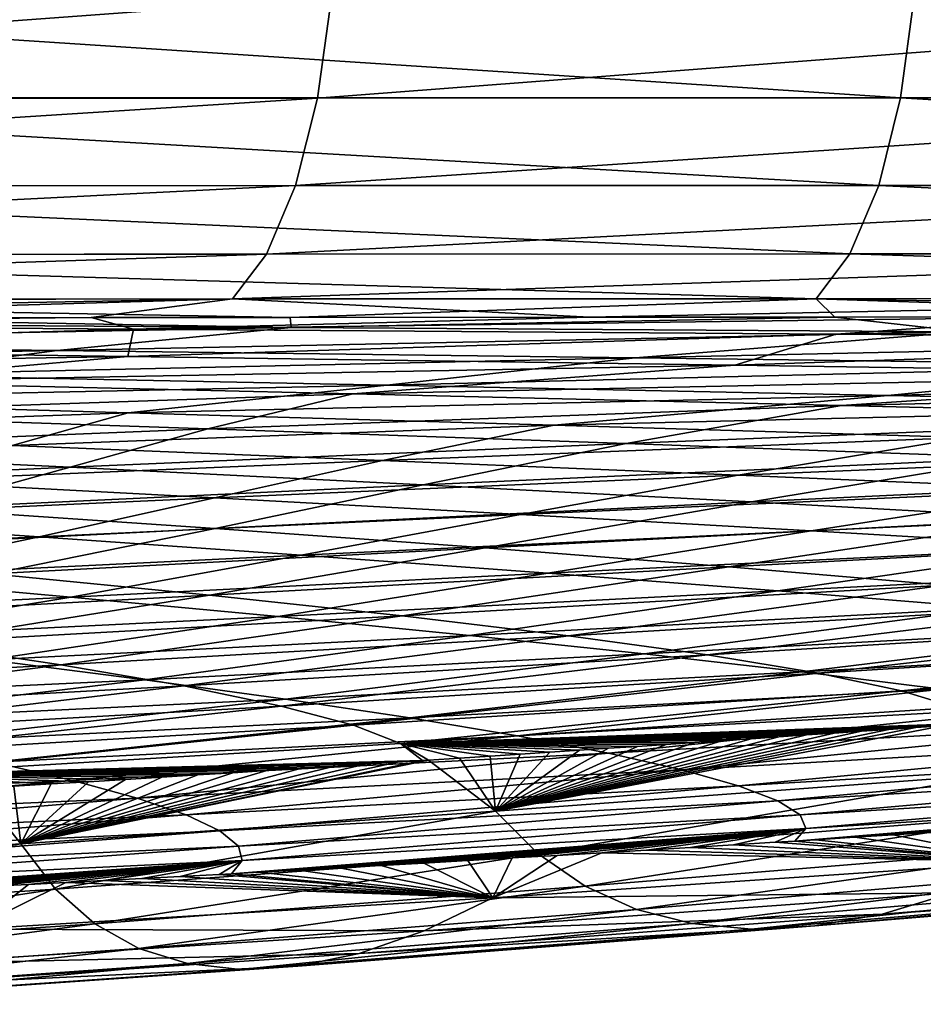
# Model space of a CAD drawing. Header units: metres. Extents: x -136 to 36, y -263 to -20.
# Tile 73 of 99: x 6.35 to 7.84, y -73.26 to -71.64. Entities that reach past the tile are written whole.
import ezdxf

# ---------------------------------------------------------------- set-up
doc = ezdxf.new("R2010")
doc.units = ezdxf.units.M
doc.layers.add('solid_11_382_034_XXX', color=7, linetype='CONTINUOUS')

msp = doc.modelspace()

# ---------------------------------------------------------------- linework, layer by layer
at = {"layer": 'solid_11_382_034_XXX'}
for points in [[(6.864529, -71.602661, -78.229813), (6.841962, -71.768433, -78.167854), (4.614007, -71.768585, -78.839027)], [(4.629083, -71.602669, -78.902847), (6.864529, -71.602661, -78.229813), (4.614007, -71.768585, -78.839027)], [(5.272771, -71.60215, 22.397335), (5.25784, -71.768204, 22.333509), (7.798515, -71.768051, 21.576136)], [(7.820876, -71.60215, 21.638159), (5.272771, -71.60215, 22.397335), (7.798515, -71.768051, 21.576136)], [(9.006333, -71.602654, -77.300468), (8.976542, -71.768326, -77.241348), (6.841962, -71.768433, -78.167854)], [(6.864529, -71.602661, -78.229813), (9.006333, -71.602654, -77.300468), (6.841962, -71.768433, -78.167854)], [(7.820876, -71.60215, 21.638159), (7.798515, -71.768051, 21.576136), (10.234829, -71.767921, 20.530504)], [(10.264351, -71.602135, 20.589771), (7.820876, -71.60215, 21.638159), (10.234829, -71.767921, 20.530504)], [(6.841962, -71.768433, -78.167854), (6.805723, -71.912155, -78.06855), (4.589688, -71.912529, -78.736481)], [(4.614007, -71.768585, -78.839027), (6.841962, -71.768433, -78.167854), (4.589688, -71.912529, -78.736481)], [(5.25784, -71.768204, 22.333509), (5.233746, -71.91227, 22.230881), (7.762592, -71.91188, 21.476673)], [(7.798515, -71.768051, 21.576136), (5.25784, -71.768204, 22.333509), (7.762592, -71.91188, 21.476673)], [(8.976542, -71.768326, -77.241348), (8.928828, -71.91188, -77.146767), (6.805723, -71.912155, -78.06855)], [(6.841962, -71.768433, -78.167854), (8.976542, -71.768326, -77.241348), (6.805723, -71.912155, -78.06855)], [(7.798515, -71.768051, 21.576136), (7.762592, -71.91188, 21.476673), (10.187529, -71.911575, 20.43565)], [(10.234829, -71.767921, 20.530504), (7.798515, -71.768051, 21.576136), (10.187529, -71.911575, 20.43565)], [(6.805723, -71.912155, -78.06855), (6.758165, -72.024483, -77.93837), (4.557706, -72.025169, -78.601875)], [(4.589688, -71.912529, -78.736481), (6.805723, -71.912155, -78.06855), (4.557706, -72.025169, -78.601875)], [(5.233746, -71.91227, 22.230881), (5.202056, -72.024986, 22.096123), (7.715442, -72.024277, 21.346243)], [(7.762592, -71.91188, 21.476673), (5.233746, -71.91227, 22.230881), (7.715442, -72.024277, 21.346243)], [(8.928828, -71.91188, -77.146767), (8.866294, -72.023987, -77.022881), (6.758165, -72.024483, -77.93837)], [(6.805723, -71.912155, -78.06855), (8.928828, -71.91188, -77.146767), (6.758165, -72.024483, -77.93837)], [(7.762592, -71.91188, 21.476673), (7.715442, -72.024277, 21.346243), (10.125527, -72.023735, 20.311377)], [(10.187529, -71.911575, 20.43565), (7.762592, -71.91188, 21.476673), (10.125527, -72.023735, 20.311377)], [(6.758165, -72.024483, -77.93837), (6.702378, -72.098129, -77.785751), (4.520138, -72.099167, -78.443947)], [(4.557706, -72.025169, -78.601875), (6.758165, -72.024483, -77.93837), (4.520138, -72.099167, -78.443947)], [(5.202056, -72.024986, 22.096123), (5.164832, -72.09903, 21.938002), (7.660131, -72.097946, 21.193325)], [(7.715442, -72.024277, 21.346243), (5.202056, -72.024986, 22.096123), (7.660131, -72.097946, 21.193325)], [(8.866294, -72.023987, -77.022881), (8.792999, -72.097382, -76.877724), (6.702378, -72.098129, -77.785751)], [(6.758165, -72.024483, -77.93837), (8.866294, -72.023987, -77.022881), (6.702378, -72.098129, -77.785751)], [(7.715442, -72.024277, 21.346243), (7.660131, -72.097946, 21.193325), (10.052857, -72.09713, 20.165766)], [(10.125527, -72.023735, 20.311377), (7.715442, -72.024277, 21.346243), (10.052857, -72.09713, 20.165766)], [(4.520138, -72.099167, -78.443947), (6.702378, -72.098129, -77.785751), (4.934354, -72.129395, -78.158531)], [(6.702378, -72.098129, -77.785751), (5.641271, -72.128914, -77.956902), (4.934354, -72.129395, -78.158531)], [(7.660131, -72.097946, 21.193325), (5.164832, -72.09903, 21.938002), (6.796909, -72.128517, 21.302204)], [(5.164832, -72.09903, 21.938002), (5.905383, -72.129051, 21.567362), (6.796909, -72.128517, 21.302204)], [(6.702378, -72.098129, -77.785751), (6.470317, -72.128403, -77.6828), (5.641271, -72.128914, -77.956902)], [(6.702378, -72.098129, -77.785751), (7.288049, -72.127945, -77.370796), (6.470317, -72.128403, -77.6828)], [(6.702378, -72.098129, -77.785751), (8.792999, -72.097382, -76.877724), (7.288049, -72.127945, -77.370796)], [(7.660131, -72.097946, 21.193325), (6.796909, -72.128517, 21.302204), (7.690632, -72.128021, 20.995068)], [(8.792999, -72.097382, -76.877724), (8.091054, -72.127548, -77.02195), (7.288049, -72.127945, -77.370796)], [(10.052857, -72.09713, 20.165766), (7.660131, -72.097946, 21.193325), (9.435003, -72.127182, 20.269022)], [(7.660131, -72.097946, 21.193325), (7.690632, -72.128021, 20.995068), (8.570529, -72.127579, 20.650465)], [(7.660131, -72.097946, 21.193325), (8.570529, -72.127579, 20.650465), (9.435003, -72.127182, 20.269022)], [(6.470317, -72.128403, -77.6828), (6.540105, -72.147385, -77.180222), (5.350894, -72.138817, -77.81102)], [(5.641271, -72.128914, -77.956902), (6.470317, -72.128403, -77.6828), (5.350894, -72.138817, -77.81102)], [(5.905383, -72.129051, 21.567362), (5.666582, -72.137527, 21.43425), (6.798433, -72.144867, 20.897858)], [(6.796909, -72.128517, 21.302204), (5.905383, -72.129051, 21.567362), (6.798433, -72.144867, 20.897858)], [(6.470317, -72.128403, -77.6828), (7.288049, -72.127945, -77.370796), (6.540105, -72.147385, -77.180222)], [(8.091054, -72.127548, -77.02195), (7.692714, -72.155769, -76.46138), (6.540105, -72.147385, -77.180222)], [(7.288049, -72.127945, -77.370796), (8.091054, -72.127548, -77.02195), (6.540105, -72.147385, -77.180222)], [(7.690632, -72.128021, 20.995068), (6.796909, -72.128517, 21.302204), (6.798433, -72.144867, 20.897858)], [(7.690632, -72.128021, 20.995068), (6.798433, -72.144867, 20.897858), (7.905218, -72.152054, 20.293657)], [(8.570529, -72.127579, 20.650465), (7.690632, -72.128021, 20.995068), (7.905218, -72.152054, 20.293657)], [(9.648449, -72.126907, -76.215614), (8.802462, -72.163956, -75.657455), (7.692714, -72.155769, -76.46138)], [(8.878736, -72.127205, -76.636482), (9.648449, -72.126907, -76.215614), (7.692714, -72.155769, -76.46138)], [(8.091054, -72.127548, -77.02195), (8.878736, -72.127205, -76.636482), (7.692714, -72.155769, -76.46138)], [(5.350894, -72.138817, -77.81102), (6.540105, -72.147385, -77.180222), (5.497438, -72.177582, -76.832527)], [(5.443783, -72.170166, 20.729048), (6.798433, -72.144867, 20.897858), (5.666582, -72.137527, 21.43425)], [(5.443783, -72.170166, 20.729048), (6.414712, -72.182549, 20.109766), (6.798433, -72.144867, 20.897858)], [(6.540105, -72.147385, -77.180222), (6.530647, -72.192352, -76.055656), (5.497438, -72.177582, -76.832527)], [(6.414712, -72.182549, 20.109766), (7.905218, -72.152054, 20.293657), (6.798433, -72.144867, 20.897858)], [(6.540105, -72.147385, -77.180222), (7.692714, -72.155769, -76.46138), (6.530647, -72.192352, -76.055656)], [(6.414712, -72.182549, 20.109766), (7.363175, -72.194702, 19.433195), (7.905218, -72.152054, 20.293657)], [(7.692714, -72.155769, -76.46138), (7.526548, -72.206825, -75.200737), (6.530647, -72.192352, -76.055656)], [(7.363175, -72.194702, 19.433195), (8.983163, -72.159081, 19.62327), (7.905218, -72.152054, 20.293657)], [(7.363175, -72.194702, 19.433195), (8.286021, -72.206619, 18.700747), (8.983163, -72.159081, 19.62327)], [(7.692714, -72.155769, -76.46138), (8.802462, -72.163956, -75.657455), (7.526548, -72.206825, -75.200737)], [(8.802462, -72.163956, -75.657455), (8.479331, -72.221008, -74.270828), (7.526548, -72.206825, -75.200737)], [(5.497438, -72.177582, -76.832527), (6.530647, -72.192352, -76.055656), (5.188824, -72.214348, -76.072319)], [(5.238554, -72.204971, 19.979004), (6.414712, -72.182549, 20.109766), (5.443783, -72.170166, 20.729048)], [(6.530647, -72.192352, -76.055656), (6.060622, -72.234123, -75.232185), (5.188824, -72.214348, -76.072319)], [(5.238554, -72.204971, 19.979004), (6.108012, -72.22242, 19.259089), (6.414712, -72.182549, 20.109766)], [(6.530647, -72.192352, -76.055656), (7.526548, -72.206825, -75.200737), (6.060622, -72.234123, -75.232185)], [(6.108012, -72.22242, 19.259089), (7.363175, -72.194702, 19.433195), (6.414712, -72.182549, 20.109766)], [(6.108012, -72.22242, 19.259089), (6.955344, -72.239586, 18.486179), (7.363175, -72.194702, 19.433195)], [(6.955344, -72.239586, 18.486179), (8.286021, -72.206619, 18.700747), (7.363175, -72.194702, 19.433195)], [(7.526548, -72.206825, -75.200737), (6.899843, -72.253593, -74.32711), (6.060622, -72.234123, -75.232185)], [(7.526548, -72.206825, -75.200737), (8.479331, -72.221008, -74.270828), (6.899843, -72.253593, -74.32711)], [(6.955344, -72.239586, 18.486179), (7.777508, -72.256447, 17.661701), (8.286021, -72.206619, 18.700747)], [(7.777508, -72.256447, 17.661701), (9.180087, -72.2183, 17.914026), (8.286021, -72.206619, 18.700747)], [(5.810335, -72.26384, 18.388712), (6.955344, -72.239586, 18.486179), (6.108012, -72.22242, 19.259089)], [(8.479331, -72.221008, -74.270828), (7.701682, -72.272728, -73.359756), (6.899843, -72.253593, -74.32711)], [(8.479331, -72.221008, -74.270828), (9.383286, -72.234871, -73.269447), (7.701682, -72.272728, -73.359756)], [(7.777508, -72.256447, 17.661701), (8.571449, -72.272995, 16.787283), (9.180087, -72.2183, 17.914026)], [(5.810335, -72.26384, 18.388712), (6.531252, -72.284714, 17.569855), (6.955344, -72.239586, 18.486179)], [(6.060622, -72.234123, -75.232185), (6.899843, -72.253593, -74.32711), (5.938193, -72.286469, -74.017189)], [(6.531252, -72.284714, 17.569855), (7.777508, -72.256447, 17.661701), (6.955344, -72.239586, 18.486179)], [(9.383286, -72.234871, -73.269447), (8.46144, -72.291489, -72.333168), (7.701682, -72.272728, -73.359756)], [(6.899843, -72.253593, -74.32711), (6.661758, -72.31102, -73.010109), (5.938193, -72.286469, -74.017189)], [(6.531252, -72.284714, 17.569855), (7.229933, -72.305267, 16.707668), (7.777508, -72.256447, 17.661701)], [(6.899843, -72.253593, -74.32711), (7.701682, -72.272728, -73.359756), (6.661758, -72.31102, -73.010109)], [(7.229933, -72.305267, 16.707668), (8.571449, -72.272995, 16.787283), (7.777508, -72.256447, 17.661701)], [(5.710981, -72.313889, 17.250481), (6.531252, -72.284714, 17.569855), (5.810335, -72.26384, 18.388712)], [(7.701682, -72.272728, -73.359756), (7.34798, -72.335182, -71.947777), (6.661758, -72.31102, -73.010109)], [(7.229933, -72.305267, 16.707668), (7.903819, -72.325485, 15.803579), (8.571449, -72.272995, 16.787283)], [(7.701682, -72.272728, -73.359756), (8.46144, -72.291489, -72.333168), (7.34798, -72.335182, -71.947777)], [(5.710981, -72.313889, 17.250481), (6.340686, -72.338615, 16.355089), (6.531252, -72.284714, 17.569855)], [(5.938193, -72.286469, -74.017189), (6.661758, -72.31102, -73.010109), (5.819287, -72.345085, -72.667206)], [(6.340686, -72.338615, 16.355089), (7.229933, -72.305267, 16.707668), (6.531252, -72.284714, 17.569855)], [(8.46144, -72.291489, -72.333168), (7.992532, -72.358887, -70.833534), (7.34798, -72.335182, -71.947777)], [(6.661758, -72.31102, -73.010109), (6.435947, -72.374191, -71.571953), (5.819287, -72.345085, -72.667206)], [(6.340686, -72.338615, 16.355089), (6.948502, -72.362984, 15.420888), (7.229933, -72.305267, 16.707668)], [(6.661758, -72.31102, -73.010109), (7.34798, -72.335182, -71.947777), (6.435947, -72.374191, -71.571953)], [(6.948502, -72.362984, 15.420888), (7.903819, -72.325485, 15.803579), (7.229933, -72.305267, 16.707668)], [(6.948502, -72.362984, 15.420888), (7.532042, -72.386971, 14.449361), (7.903819, -72.325485, 15.803579)], [(7.532042, -72.386971, 14.449361), (8.550388, -72.345337, 14.859201), (7.903819, -72.325485, 15.803579)], [(6.146404, -72.3965, 15.064625), (6.948502, -72.362984, 15.420888), (6.340686, -72.338615, 16.355089)], [(7.34798, -72.335182, -71.947777), (7.01539, -72.402832, -70.428566), (6.435947, -72.374191, -71.571953)], [(7.34798, -72.335182, -71.947777), (7.992532, -72.358887, -70.833534), (7.01539, -72.402832, -70.428566)], [(5.819287, -72.345085, -72.667206), (6.435947, -72.374191, -71.571953), (5.669952, -72.408913, -71.22422)], [(7.992532, -72.358887, -70.833534), (7.553752, -72.430901, -69.240753), (7.01539, -72.402832, -70.428566)], [(7.532042, -72.386971, 14.449361), (8.088977, -72.410538, 13.442188), (8.550388, -72.345337, 14.859201)], [(7.992532, -72.358887, -70.833534), (8.591389, -72.38208, -69.671181), (7.553752, -72.430901, -69.240753)], [(6.435947, -72.374191, -71.571953), (6.190269, -72.442039, -70.054352), (5.669952, -72.408913, -71.22422)], [(6.146404, -72.3965, 15.064625), (6.6726, -72.424271, 14.068074), (6.948502, -72.362984, 15.420888)], [(6.435947, -72.374191, -71.571953), (7.01539, -72.402832, -70.428566), (6.190269, -72.442039, -70.054352)], [(6.6726, -72.424271, 14.068074), (7.532042, -72.386971, 14.449361), (6.948502, -72.362984, 15.420888)], [(6.6726, -72.424271, 14.068074), (7.175013, -72.451599, 13.038487), (7.532042, -72.386971, 14.449361)], [(7.175013, -72.451599, 13.038487), (8.088977, -72.410538, 13.442188), (7.532042, -72.386971, 14.449361)], [(8.591389, -72.38208, -69.671181), (8.047544, -72.458336, -68.012718), (7.553752, -72.430901, -69.240753)], [(5.93192, -72.457611, 13.719761), (6.6726, -72.424271, 14.068074), (6.146404, -72.3965, 15.064625)], [(7.01539, -72.402832, -70.428566), (6.673616, -72.474579, -68.843452), (6.190269, -72.442039, -70.054352)], [(7.01539, -72.402832, -70.428566), (7.553752, -72.430901, -69.240753), (6.673616, -72.474579, -68.843452)], [(5.93192, -72.457611, 13.719761), (6.385085, -72.488358, 12.669766), (6.6726, -72.424271, 14.068074)], [(6.385085, -72.488358, 12.669766), (7.175013, -72.451599, 13.038487), (6.6726, -72.424271, 14.068074)], [(7.175013, -72.451599, 13.038487), (7.651514, -72.478424, 11.977653), (8.088977, -72.410538, 13.442188)], [(7.651514, -72.478424, 11.977653), (8.617071, -72.43364, 12.401246), (8.088977, -72.410538, 13.442188)], [(7.553752, -72.430901, -69.240753), (7.116658, -72.506409, -67.595703), (6.673616, -72.474579, -68.843452)], [(7.553752, -72.430901, -69.240753), (8.047544, -72.458336, -68.012718), (7.116658, -72.506409, -67.595703)], [(7.651514, -72.478424, 11.977653), (8.1001, -72.504715, 10.887566), (8.617071, -72.43364, 12.401246)], [(6.190269, -72.442039, -70.054352), (6.673616, -72.474579, -68.843452), (5.909796, -72.513435, -68.482582)], [(6.385085, -72.488358, 12.669766), (6.814952, -72.518578, 11.59081), (7.175013, -72.451599, 13.038487)], [(6.814952, -72.518578, 11.59081), (7.651514, -72.478424, 11.977653), (7.175013, -72.451599, 13.038487)], [(5.685763, -72.521278, 12.3305), (6.385085, -72.488358, 12.669766), (5.93192, -72.457611, 13.719761)], [(8.047544, -72.458336, -68.012718), (7.516472, -72.537422, -66.315727), (7.116658, -72.506409, -67.595703)], [(8.047544, -72.458336, -68.012718), (8.493681, -72.485039, -66.749077), (7.516472, -72.537422, -66.315727)], [(5.685763, -72.521278, 12.3305), (6.072831, -72.554535, 11.235497), (6.385085, -72.488358, 12.669766)], [(6.673616, -72.474579, -68.843452), (6.306837, -72.549232, -67.217331), (5.909796, -72.513435, -68.482582)], [(6.072831, -72.554535, 11.235497), (6.814952, -72.518578, 11.59081), (6.385085, -72.488358, 12.669766)], [(6.673616, -72.474579, -68.843452), (7.116658, -72.506409, -67.595703), (6.306837, -72.549232, -67.217331)], [(6.814952, -72.518578, 11.59081), (7.219611, -72.548218, 10.484825), (7.651514, -72.478424, 11.977653)], [(7.219611, -72.548218, 10.484825), (8.1001, -72.504715, 10.887566), (7.651514, -72.478424, 11.977653)], [(8.493681, -72.485039, -66.749077), (7.870566, -72.567513, -65.008438), (7.516472, -72.537422, -66.315727)], [(7.219611, -72.548218, 10.484825), (7.597303, -72.577209, 9.353965), (8.1001, -72.504715, 10.887566)], [(7.597303, -72.577209, 9.353965), (8.518919, -72.530396, 9.770435), (8.1001, -72.504715, 10.887566)], [(6.072831, -72.554535, 11.235497), (6.437155, -72.587173, 10.115544), (6.814952, -72.518578, 11.59081)], [(7.116658, -72.506409, -67.595703), (6.664632, -72.584129, -65.922981), (6.306837, -72.549232, -67.217331)], [(6.437155, -72.587173, 10.115544), (7.219611, -72.548218, 10.484825), (6.814952, -72.518578, 11.59081)], [(7.116658, -72.506409, -67.595703), (7.516472, -72.537422, -66.315727), (6.664632, -72.584129, -65.922981)], [(7.516472, -72.537422, -66.315727), (6.980856, -72.618004, -64.604485), (6.664632, -72.584129, -65.922981)], [(7.516472, -72.537422, -66.315727), (7.870566, -72.567513, -65.008438), (6.980856, -72.618004, -64.604485)], [(7.597303, -72.577209, 9.353965), (7.946445, -72.605492, 8.200584), (8.518919, -72.530396, 9.770435)], [(6.306837, -72.549232, -67.217331), (6.664632, -72.584129, -65.922981), (5.897538, -72.625343, -65.571411)], [(6.437155, -72.587173, 10.115544), (6.777067, -72.619118, 8.972746), (7.219611, -72.548218, 10.484825)], [(6.777067, -72.619118, 8.972746), (7.597303, -72.577209, 9.353965), (7.219611, -72.548218, 10.484825)], [(5.716398, -72.62175, 9.779597), (6.437155, -72.587173, 10.115544), (6.072831, -72.554535, 11.235497)], [(7.870566, -72.567513, -65.008438), (7.253636, -72.650726, -63.266953), (6.980856, -72.618004, -64.604485)], [(7.870566, -72.567513, -65.008438), (8.176884, -72.596581, -63.678898), (7.253636, -72.650726, -63.266953)], [(6.664632, -72.584129, -65.922981), (6.178934, -72.662552, -64.243637), (5.897538, -72.625343, -65.571411)], [(6.664632, -72.584129, -65.922981), (6.980856, -72.618004, -64.604485), (6.178934, -72.662552, -64.243637)], [(6.777067, -72.619118, 8.972746), (7.09107, -72.650291, 7.809411), (7.597303, -72.577209, 9.353965)], [(7.09107, -72.650291, 7.809411), (7.946445, -72.605492, 8.200584), (7.597303, -72.577209, 9.353965)], [(5.716398, -72.62175, 9.779597), (6.020867, -72.656281, 8.626732), (6.437155, -72.587173, 10.115544)], [(6.020867, -72.656281, 8.626732), (6.777067, -72.619118, 8.972746), (6.437155, -72.587173, 10.115544)], [(8.176884, -72.596581, -63.678898), (7.481571, -72.68219, -61.915482), (7.253636, -72.650726, -63.266953)], [(8.176884, -72.596581, -63.678898), (8.433814, -72.624535, -62.33215), (7.481571, -72.68219, -61.915482)], [(6.980856, -72.618004, -64.604485), (6.42091, -72.698494, -62.899746), (6.178934, -72.662552, -64.243637)], [(6.980856, -72.618004, -64.604485), (7.253636, -72.650726, -63.266953), (6.42091, -72.698494, -62.899746)], [(7.09107, -72.650291, 7.809411), (7.377843, -72.680618, 6.628017), (7.946445, -72.605492, 8.200584)], [(7.377843, -72.680618, 6.628017), (8.265627, -72.632996, 7.027194), (7.946445, -72.605492, 8.200584)], [(6.020867, -72.656281, 8.626732), (6.301924, -72.689987, 7.455219), (6.777067, -72.619118, 8.972746)], [(6.301924, -72.689987, 7.455219), (7.09107, -72.650291, 7.809411), (6.777067, -72.619118, 8.972746)], [(7.377843, -72.680618, 6.628017), (7.636242, -72.710037, 5.431156), (8.265627, -72.632996, 7.027194)], [(8.433814, -72.624535, -62.33215), (7.663738, -72.712296, -60.555103), (7.481571, -72.68219, -61.915482)], [(7.636242, -72.710037, 5.431156), (8.553617, -72.659668, 5.836421), (8.265627, -72.632996, 7.027194)], [(8.433814, -72.624535, -62.33215), (8.640204, -72.651291, -60.973206), (7.663738, -72.712296, -60.555103)], [(6.301924, -72.689987, 7.455219), (6.558333, -72.722794, 6.267482), (7.09107, -72.650291, 7.809411)], [(7.253636, -72.650726, -63.266953), (6.622256, -72.733055, -61.544861), (6.42091, -72.698494, -62.899746)], [(6.558333, -72.722794, 6.267482), (7.377843, -72.680618, 6.628017), (7.09107, -72.650291, 7.809411)], [(7.253636, -72.650726, -63.266953), (7.481571, -72.68219, -61.915482), (6.622256, -72.733055, -61.544861)], [(6.178934, -72.662552, -64.243637), (6.42091, -72.698494, -62.899746), (5.638116, -72.740181, -62.569313)], [(7.636242, -72.710037, 5.431156), (7.865305, -72.73848, 4.221492), (8.553617, -72.659668, 5.836421)], [(8.640204, -72.651291, -60.973206), (7.799693, -72.740974, -59.191071), (7.663738, -72.712296, -60.555103)], [(8.640204, -72.651291, -60.973206), (8.795355, -72.676804, -59.607349), (7.799693, -72.740974, -59.191071)], [(6.558333, -72.722794, 6.267482), (6.789038, -72.754616, 5.066063), (7.377843, -72.680618, 6.628017)], [(7.481571, -72.68219, -61.915482), (6.782259, -72.766106, -60.18401), (6.622256, -72.733055, -61.544861)], [(7.481571, -72.68219, -61.915482), (7.663738, -72.712296, -60.555103), (6.782259, -72.766106, -60.18401)], [(6.789038, -72.754616, 5.066063), (7.636242, -72.710037, 5.431156), (7.377843, -72.680618, 6.628017)], [(8.795355, -72.676804, -59.607349), (7.889438, -72.768158, -57.829067), (7.799693, -72.740974, -59.191071)], [(6.42091, -72.698494, -62.899746), (5.814087, -72.777344, -61.214149), (5.638116, -72.740181, -62.569313)], [(5.770986, -72.759857, 5.936026), (6.558333, -72.722794, 6.267482), (6.301924, -72.689987, 7.455219)], [(6.42091, -72.698494, -62.899746), (6.622256, -72.733055, -61.544861), (5.814087, -72.777344, -61.214149)], [(7.663738, -72.712296, -60.555103), (6.900699, -72.797569, -58.822372), (6.782259, -72.766106, -60.18401)], [(6.789038, -72.754616, 5.066063), (6.993163, -72.785385, 3.853577), (7.636242, -72.710037, 5.431156)], [(7.663738, -72.712296, -60.555103), (7.799693, -72.740974, -59.191071), (6.900699, -72.797569, -58.822372)], [(6.993163, -72.785385, 3.853577), (7.865305, -72.73848, 4.221492), (7.636242, -72.710037, 5.431156)], [(5.770986, -72.759857, 5.936026), (5.974655, -72.793694, 4.732598), (6.558333, -72.722794, 6.267482)], [(5.974655, -72.793694, 4.732598), (6.789038, -72.754616, 5.066063), (6.558333, -72.722794, 6.267482)], [(6.622256, -72.733055, -61.544861), (5.95308, -72.812881, -59.855537), (5.814087, -72.777344, -61.214149)], [(6.622256, -72.733055, -61.544861), (6.782259, -72.766106, -60.18401), (5.95308, -72.812881, -59.855537)], [(7.799693, -72.740974, -59.191071), (6.977815, -72.827385, -57.465519), (6.900699, -72.797569, -58.822372)], [(7.799693, -72.740974, -59.191071), (7.889438, -72.768158, -57.829067), (6.977815, -72.827385, -57.465519)], [(6.993163, -72.785385, 3.853577), (7.170011, -72.815033, 2.632659), (7.865305, -72.73848, 4.221492)], [(7.170011, -72.815033, 2.632659), (8.064247, -72.765892, 3.00171), (7.865305, -72.73848, 4.221492)], [(5.974655, -72.793694, 4.732598), (6.154505, -72.826401, 3.519731), (6.789038, -72.754616, 5.066063)], [(6.154505, -72.826401, 3.519731), (6.993163, -72.785385, 3.853577), (6.789038, -72.754616, 5.066063)], [(6.782259, -72.766106, -60.18401), (6.055066, -72.846703, -58.498531), (5.95308, -72.812881, -59.855537)], [(6.782259, -72.766106, -60.18401), (6.900699, -72.797569, -58.822372), (6.055066, -72.846703, -58.498531)], [(7.889438, -72.768158, -57.829067), (7.933275, -72.793816, -56.474194), (6.977815, -72.827385, -57.465519)], [(7.170011, -72.815033, 2.632659), (7.319069, -72.843498, 1.405918), (8.064247, -72.765892, 3.00171)], [(7.319069, -72.843498, 1.405918), (8.232468, -72.792213, 1.77447), (8.064247, -72.765892, 3.00171)], [(6.154505, -72.826401, 3.519731), (6.309925, -72.857918, 2.299966), (6.993163, -72.785385, 3.853577)], [(6.309925, -72.857918, 2.299966), (7.170011, -72.815033, 2.632659), (6.993163, -72.785385, 3.853577)], [(7.933275, -72.793816, -56.474194), (7.911935, -72.79528, -56.465771), (6.977815, -72.827385, -57.465519)], [(7.911935, -72.79528, -56.465771), (7.867827, -72.798294, -56.448372), (6.977815, -72.827385, -57.465519)], [(7.319069, -72.843498, 1.405918), (7.440014, -72.870735, 0.1759), (8.232468, -72.792213, 1.77447)], [(7.440014, -72.870735, 0.1759), (8.36955, -72.817398, 0.542377), (8.232468, -72.792213, 1.77447)], [(6.900699, -72.797569, -58.822372), (6.120472, -72.878738, -57.148483), (6.055066, -72.846703, -58.498531)], [(6.900699, -72.797569, -58.822372), (6.977815, -72.827385, -57.465519), (6.120472, -72.878738, -57.148483)], [(7.867827, -72.798294, -56.448372), (7.823531, -72.801323, -56.430923), (6.977815, -72.827385, -57.465519)], [(7.823531, -72.801323, -56.430923), (7.779034, -72.804352, -56.413414), (6.977815, -72.827385, -57.465519)], [(7.779034, -72.804352, -56.413414), (7.734327, -72.807396, -56.395851), (6.977815, -72.827385, -57.465519)], [(7.734327, -72.807396, -56.395851), (7.689396, -72.810455, -56.378227), (6.977815, -72.827385, -57.465519)], [(7.689396, -72.810455, -56.378227), (7.644222, -72.813522, -56.360538), (6.977815, -72.827385, -57.465519)], [(7.13405, -72.938477, -51.446026), (7.823531, -72.801323, -56.430923), (7.867827, -72.798294, -56.448372)], [(7.959745, -72.87764, -51.714382), (7.13405, -72.938477, -51.446026), (7.867827, -72.798294, -56.448372)], [(7.13405, -72.938477, -51.446026), (7.779034, -72.804352, -56.413414), (7.823531, -72.801323, -56.430923)], [(7.13405, -72.938477, -51.446026), (7.734327, -72.807396, -56.395851), (7.779034, -72.804352, -56.413414)], [(7.13405, -72.938477, -51.446026), (7.689396, -72.810455, -56.378227), (7.734327, -72.807396, -56.395851)], [(7.13405, -72.938477, -51.446026), (7.644222, -72.813522, -56.360538), (7.689396, -72.810455, -56.378227)], [(6.977815, -72.827385, -57.465519), (7.014134, -72.855492, -56.118412), (6.120472, -72.878738, -57.148483)], [(6.309925, -72.857918, 2.299966), (6.440486, -72.888184, 1.075818), (7.170011, -72.815033, 2.632659)], [(6.440486, -72.888184, 1.075818), (7.319069, -72.843498, 1.405918), (7.170011, -72.815033, 2.632659)], [(7.644222, -72.813522, -56.360538), (7.598785, -72.816597, -56.342781), (6.977815, -72.827385, -57.465519)], [(7.598785, -72.816597, -56.342781), (7.553067, -72.819695, -56.324951), (6.977815, -72.827385, -57.465519)], [(7.553067, -72.819695, -56.324951), (7.507041, -72.8228, -56.307037), (6.977815, -72.827385, -57.465519)], [(7.507041, -72.8228, -56.307037), (7.460685, -72.825912, -56.28904), (6.977815, -72.827385, -57.465519)], [(7.460685, -72.825912, -56.28904), (7.413978, -72.829048, -56.27095), (6.977815, -72.827385, -57.465519)], [(7.024143, -72.854843, -56.122169), (7.014134, -72.855492, -56.118412), (6.977815, -72.827385, -57.465519)], [(7.074803, -72.85154, -56.141251), (7.024143, -72.854843, -56.122169), (6.977815, -72.827385, -57.465519)], [(7.124817, -72.848259, -56.160168), (7.074803, -72.85154, -56.141251), (6.977815, -72.827385, -57.465519)], [(7.174243, -72.845001, -56.17894), (7.124817, -72.848259, -56.160168), (6.977815, -72.827385, -57.465519)], [(7.223128, -72.841774, -56.197578), (7.174243, -72.845001, -56.17894), (6.977815, -72.827385, -57.465519)], [(7.271508, -72.838562, -56.216091), (7.223128, -72.841774, -56.197578), (6.977815, -72.827385, -57.465519)], [(7.31942, -72.835373, -56.234482), (7.271508, -72.838562, -56.216091), (6.977815, -72.827385, -57.465519)], [(7.366898, -72.832207, -56.252766), (7.31942, -72.835373, -56.234482), (6.977815, -72.827385, -57.465519)], [(7.413978, -72.829048, -56.27095), (7.366898, -72.832207, -56.252766), (6.977815, -72.827385, -57.465519)], [(7.13405, -72.938477, -51.446026), (7.598785, -72.816597, -56.342781), (7.644222, -72.813522, -56.360538)], [(7.13405, -72.938477, -51.446026), (7.553067, -72.819695, -56.324951), (7.598785, -72.816597, -56.342781)], [(7.13405, -72.938477, -51.446026), (7.507041, -72.8228, -56.307037), (7.553067, -72.819695, -56.324951)], [(7.13405, -72.938477, -51.446026), (7.460685, -72.825912, -56.28904), (7.507041, -72.8228, -56.307037)], [(7.13405, -72.938477, -51.446026), (7.413978, -72.829048, -56.27095), (7.460685, -72.825912, -56.28904)], [(7.440014, -72.870735, 0.1759), (7.532708, -72.896706, -1.054862), (8.36955, -72.817398, 0.542377)], [(7.532708, -72.896706, -1.054862), (8.475267, -72.841423, -0.691968), (8.36955, -72.817398, 0.542377)], [(6.440486, -72.888184, 1.075818), (6.545942, -72.917137, -0.150265), (7.319069, -72.843498, 1.405918)], [(6.545942, -72.917137, -0.150265), (7.440014, -72.870735, 0.1759), (7.319069, -72.843498, 1.405918)], [(7.13405, -72.938477, -51.446026), (7.366898, -72.832207, -56.252766), (7.413978, -72.829048, -56.27095)], [(7.13405, -72.938477, -51.446026), (7.31942, -72.835373, -56.234482), (7.366898, -72.832207, -56.252766)], [(7.13405, -72.938477, -51.446026), (7.271508, -72.838562, -56.216091), (7.31942, -72.835373, -56.234482)], [(7.13405, -72.938477, -51.446026), (7.223128, -72.841774, -56.197578), (7.271508, -72.838562, -56.216091)], [(7.13405, -72.938477, -51.446026), (7.174243, -72.845001, -56.17894), (7.223128, -72.841774, -56.197578)], [(7.532708, -72.896706, -1.054862), (7.597208, -72.921379, -2.283767), (8.475267, -72.841423, -0.691968)], [(7.597208, -72.921379, -2.283767), (8.549587, -72.86425, -1.925865), (8.475267, -72.841423, -0.691968)], [(5.55761, -72.926315, 0.78349), (6.440486, -72.888184, 1.075818), (6.309925, -72.857918, 2.299966)], [(7.014134, -72.855492, -56.118412), (6.972775, -72.858185, -56.102913), (6.120472, -72.878738, -57.148483)], [(6.972775, -72.858185, -56.102913), (6.920631, -72.861557, -56.083462), (6.120472, -72.878738, -57.148483)], [(6.355107, -72.992111, -51.211319), (7.014134, -72.855492, -56.118412), (7.024143, -72.854843, -56.122169)], [(7.13405, -72.938477, -51.446026), (6.355107, -72.992111, -51.211319), (7.024143, -72.854843, -56.122169)], [(6.355107, -72.992111, -51.211319), (6.972775, -72.858185, -56.102913), (7.014134, -72.855492, -56.118412)], [(6.355107, -72.992111, -51.211319), (6.920631, -72.861557, -56.083462), (6.972775, -72.858185, -56.102913)], [(7.13405, -72.938477, -51.446026), (7.024143, -72.854843, -56.122169), (7.074803, -72.85154, -56.141251)], [(7.13405, -72.938477, -51.446026), (7.074803, -72.85154, -56.141251), (7.124817, -72.848259, -56.160168)], [(7.13405, -72.938477, -51.446026), (7.124817, -72.848259, -56.160168), (7.174243, -72.845001, -56.17894)], [(6.920631, -72.861557, -56.083462), (6.867633, -72.86496, -56.063797), (6.120472, -72.878738, -57.148483)], [(6.867633, -72.86496, -56.063797), (6.813703, -72.868416, -56.043896), (6.120472, -72.878738, -57.148483)], [(6.813703, -72.868416, -56.043896), (6.758753, -72.87191, -56.023743), (6.120472, -72.878738, -57.148483)], [(6.758753, -72.87191, -56.023743), (6.702675, -72.87545, -56.003304), (6.120472, -72.878738, -57.148483)], [(6.702675, -72.87545, -56.003304), (6.645333, -72.879051, -55.982552), (6.120472, -72.878738, -57.148483)], [(6.355107, -72.992111, -51.211319), (6.867633, -72.86496, -56.063797), (6.920631, -72.861557, -56.083462)], [(6.355107, -72.992111, -51.211319), (6.813703, -72.868416, -56.043896), (6.867633, -72.86496, -56.063797)], [(6.355107, -72.992111, -51.211319), (6.758753, -72.87191, -56.023743), (6.813703, -72.868416, -56.043896)], [(6.355107, -72.992111, -51.211319), (6.702675, -72.87545, -56.003304), (6.758753, -72.87191, -56.023743)], [(6.355107, -72.992111, -51.211319), (6.645333, -72.879051, -55.982552), (6.702675, -72.87545, -56.003304)], [(6.545942, -72.917137, -0.150265), (6.626234, -72.94474, -1.375862), (7.440014, -72.870735, 0.1759)], [(6.626234, -72.94474, -1.375862), (7.532708, -72.896706, -1.054862), (7.440014, -72.870735, 0.1759)], [(7.597208, -72.921379, -2.283767), (7.633764, -72.94474, -3.508067), (8.549587, -72.86425, -1.925865)], [(7.633764, -72.94474, -3.508067), (8.592671, -72.885872, -3.156442), (8.549587, -72.86425, -1.925865)], [(5.55761, -72.926315, 0.78349), (5.647789, -72.956642, -0.436509), (6.440486, -72.888184, 1.075818)], [(5.647789, -72.956642, -0.436509), (6.545942, -72.917137, -0.150265), (6.440486, -72.888184, 1.075818)], [(6.404791, -72.893845, -55.897202), (6.343631, -72.897522, -55.875973), (6.120472, -72.878738, -57.148483)], [(6.465972, -72.890129, -55.918633), (6.404791, -72.893845, -55.897202), (6.120472, -72.878738, -57.148483)], [(6.526757, -72.886406, -55.940121), (6.465972, -72.890129, -55.918633), (6.120472, -72.878738, -57.148483)], [(6.586652, -72.882706, -55.961468), (6.526757, -72.886406, -55.940121), (6.120472, -72.878738, -57.148483)], [(6.645333, -72.879051, -55.982552), (6.586652, -72.882706, -55.961468), (6.120472, -72.878738, -57.148483)], [(6.355107, -72.992111, -51.211319), (6.586652, -72.882706, -55.961468), (6.645333, -72.879051, -55.982552)], [(6.355107, -72.992111, -51.211319), (6.526757, -72.886406, -55.940121), (6.586652, -72.882706, -55.961468)], [(6.355107, -72.992111, -51.211319), (6.465972, -72.890129, -55.918633), (6.526757, -72.886406, -55.940121)], [(6.355107, -72.992111, -51.211319), (6.404791, -72.893845, -55.897202), (6.465972, -72.890129, -55.918633)], [(7.203933, -73.008301, -46.803368), (7.13405, -72.938477, -51.446026), (7.959745, -72.87764, -51.714382)], [(8.044349, -72.942329, -47.019592), (7.203933, -73.008301, -46.803368), (7.959745, -72.87764, -51.714382)], [(7.633764, -72.94474, -3.508067), (7.642745, -72.966774, -4.72508), (8.592671, -72.885872, -3.156442)], [(7.642745, -72.966774, -4.72508), (8.604817, -72.906281, -4.380878), (8.592671, -72.885872, -3.156442)], [(6.355107, -72.992111, -51.211319), (5.593387, -73.038506, -51.01149), (6.282816, -72.901146, -55.855068)], [(6.355107, -72.992111, -51.211319), (6.282816, -72.901146, -55.855068), (6.343631, -72.897522, -55.875973)], [(6.355107, -72.992111, -51.211319), (6.343631, -72.897522, -55.875973), (6.404791, -72.893845, -55.897202)], [(6.626234, -72.94474, -1.375862), (6.681491, -72.97097, -2.598498), (7.532708, -72.896706, -1.054862)], [(6.681491, -72.97097, -2.598498), (7.597208, -72.921379, -2.283767), (7.532708, -72.896706, -1.054862)], [(8.604817, -72.906281, -4.380878), (7.624753, -72.987457, -5.932669), (7.659042, -72.985336, -5.92117)], [(7.642745, -72.966774, -4.72508), (7.624753, -72.987457, -5.932669), (8.604817, -72.906281, -4.380878)], [(8.604817, -72.906281, -4.380878), (7.659042, -72.985336, -5.92117), (7.723429, -72.981331, -5.899464)], [(8.604817, -72.906281, -4.380878), (7.723429, -72.981331, -5.899464), (7.786276, -72.977386, -5.878138)], [(8.604817, -72.906281, -4.380878), (7.786276, -72.977386, -5.878138), (7.847906, -72.973503, -5.857097)], [(5.647789, -72.956642, -0.436509), (5.71599, -72.98555, -1.655113), (6.545942, -72.917137, -0.150265)], [(5.71599, -72.98555, -1.655113), (6.626234, -72.94474, -1.375862), (6.545942, -72.917137, -0.150265)], [(6.681491, -72.97097, -2.598498), (6.712026, -72.995789, -3.815583), (7.597208, -72.921379, -2.283767)], [(6.712026, -72.995789, -3.815583), (7.633764, -72.94474, -3.508067), (7.597208, -72.921379, -2.283767)], [(6.41187, -73.066444, -46.615726), (6.355107, -72.992111, -51.211319), (7.13405, -72.938477, -51.446026)], [(7.203933, -73.008301, -46.803368), (6.41187, -73.066444, -46.615726), (7.13405, -72.938477, -51.446026)], [(5.71599, -72.98555, -1.655113), (5.762393, -73.013023, -2.870027), (6.626234, -72.94474, -1.375862)], [(5.762393, -73.013023, -2.870027), (6.681491, -72.97097, -2.598498), (6.626234, -72.94474, -1.375862)], [(6.712026, -72.995789, -3.815583), (6.71826, -73.019203, -5.024607), (7.633764, -72.94474, -3.508067)], [(6.71826, -73.019203, -5.024607), (7.642745, -72.966774, -4.72508), (7.633764, -72.94474, -3.508067)], [(7.280911, -73.061783, -42.210808), (7.203933, -73.008301, -46.803368), (8.044349, -72.942329, -47.019592)], [(8.135158, -72.991928, -42.368938), (7.280911, -73.061783, -42.210808), (8.044349, -72.942329, -47.019592)], [(5.762393, -73.013023, -2.870027), (5.787347, -73.03904, -4.078869), (6.681491, -72.97097, -2.598498)], [(5.787347, -73.03904, -4.078869), (6.712026, -72.995789, -3.815583), (6.681491, -72.97097, -2.598498)], [(7.642745, -72.966774, -4.72508), (6.700488, -73.041206, -6.223676), (6.745329, -73.03878, -6.210515)], [(6.71826, -73.019203, -5.024607), (6.700488, -73.041206, -6.223676), (7.642745, -72.966774, -4.72508)], [(7.642745, -72.966774, -4.72508), (6.745329, -73.03878, -6.210515), (6.810998, -73.035187, -6.191048)], [(7.642745, -72.966774, -4.72508), (6.810998, -73.035187, -6.191048), (6.8779, -73.031479, -6.170984)], [(7.642745, -72.966774, -4.72508), (6.8779, -73.031479, -6.170984), (6.946282, -73.027649, -6.150239)], [(7.642745, -72.966774, -4.72508), (6.946282, -73.027649, -6.150239), (7.016374, -73.023674, -6.128731)], [(7.642745, -72.966774, -4.72508), (7.016374, -73.023674, -6.128731), (7.088228, -73.019554, -6.106434)], [(7.642745, -72.966774, -4.72508), (7.088228, -73.019554, -6.106434), (7.161251, -73.01532, -6.083523)], [(7.642745, -72.966774, -4.72508), (7.161251, -73.01532, -6.083523), (7.234879, -73.011009, -6.060172)], [(7.642745, -72.966774, -4.72508), (7.234879, -73.011009, -6.060172), (7.308546, -73.006653, -6.036566)], [(7.642745, -72.966774, -4.72508), (7.308546, -73.006653, -6.036566), (7.3817, -73.002281, -6.012891)], [(7.642745, -72.966774, -4.72508), (7.3817, -73.002281, -6.012891), (7.453784, -72.997925, -5.989344)], [(7.642745, -72.966774, -4.72508), (7.453784, -72.997925, -5.989344), (7.524269, -72.993637, -5.966116)], [(7.642745, -72.966774, -4.72508), (7.524269, -72.993637, -5.966116), (7.59274, -72.989433, -5.943367)], [(7.642745, -72.966774, -4.72508), (7.59274, -72.989433, -5.943367), (7.624753, -72.987457, -5.932669)], [(7.847906, -72.973503, -5.857097), (7.786276, -72.977386, -5.878138), (8.005, -73.021812, -10.392515)], [(7.59274, -72.989433, -5.943367), (7.524269, -72.993637, -5.966116), (8.005, -73.021812, -10.392515)], [(7.624753, -72.987457, -5.932669), (7.59274, -72.989433, -5.943367), (8.005, -73.021812, -10.392515)], [(7.659042, -72.985336, -5.92117), (7.624753, -72.987457, -5.932669), (8.005, -73.021812, -10.392515)], [(7.723429, -72.981331, -5.899464), (7.659042, -72.985336, -5.92117), (8.005, -73.021812, -10.392515)], [(7.786276, -72.977386, -5.878138), (7.723429, -72.981331, -5.899464), (8.005, -73.021812, -10.392515)], [(5.638499, -73.116737, -46.458515), (5.593387, -73.038506, -51.01149), (6.355107, -72.992111, -51.211319)], [(6.41187, -73.066444, -46.615726), (5.638499, -73.116737, -46.458515), (6.355107, -72.992111, -51.211319)], [(5.787347, -73.03904, -4.078869), (5.791302, -73.063576, -5.27934), (6.712026, -72.995789, -3.815583)], [(5.791302, -73.063576, -5.27934), (6.71826, -73.019203, -5.024607), (6.712026, -72.995789, -3.815583)], [(7.365047, -73.099739, -37.65905), (7.280911, -73.061783, -42.210808), (8.135158, -72.991928, -42.368938)], [(7.3817, -73.002281, -6.012891), (7.308546, -73.006653, -6.036566), (8.005, -73.021812, -10.392515)], [(8.232284, -73.027153, -37.754227), (7.365047, -73.099739, -37.65905), (8.135158, -72.991928, -42.368938)], [(7.453784, -72.997925, -5.989344), (7.3817, -73.002281, -6.012891), (8.005, -73.021812, -10.392515)], [(7.524269, -72.993637, -5.966116), (7.453784, -72.997925, -5.989344), (8.005, -73.021812, -10.392515)], [(6.71826, -73.019203, -5.024607), (5.774642, -73.086647, -6.469691), (5.777443, -73.086525, -6.469024)], [(5.791302, -73.063576, -5.27934), (5.774642, -73.086647, -6.469691), (6.71826, -73.019203, -5.024607)], [(6.71826, -73.019203, -5.024607), (5.777443, -73.086525, -6.469024), (5.835241, -73.083961, -6.455157)], [(6.71826, -73.019203, -5.024607), (5.835241, -73.083961, -6.455157), (5.893219, -73.08136, -6.441041)], [(6.71826, -73.019203, -5.024607), (5.893219, -73.08136, -6.441041), (5.951408, -73.078705, -6.426666)], [(6.71826, -73.019203, -5.024607), (5.951408, -73.078705, -6.426666), (6.009838, -73.075996, -6.412025)], [(6.71826, -73.019203, -5.024607), (6.009838, -73.075996, -6.412025), (6.068538, -73.073242, -6.397108)], [(6.71826, -73.019203, -5.024607), (6.068538, -73.073242, -6.397108), (6.127539, -73.070435, -6.381904)], [(6.71826, -73.019203, -5.024607), (6.127539, -73.070435, -6.381904), (6.186895, -73.067574, -6.366398)], [(6.71826, -73.019203, -5.024607), (6.186895, -73.067574, -6.366398), (6.246661, -73.064644, -6.350574)], [(6.71826, -73.019203, -5.024607), (6.246661, -73.064644, -6.350574), (6.306891, -73.061661, -6.334413)], [(6.71826, -73.019203, -5.024607), (6.306891, -73.061661, -6.334413), (6.367641, -73.058609, -6.317897)], [(6.71826, -73.019203, -5.024607), (6.367641, -73.058609, -6.317897), (6.428967, -73.055496, -6.301008)], [(6.476373, -73.123367, -42.074577), (6.41187, -73.066444, -46.615726), (7.203933, -73.008301, -46.803368)], [(6.71826, -73.019203, -5.024607), (6.428967, -73.055496, -6.301008), (6.490905, -73.052299, -6.283731)], [(7.280911, -73.061783, -42.210808), (6.476373, -73.123367, -42.074577), (7.203933, -73.008301, -46.803368)], [(6.71826, -73.019203, -5.024607), (6.490905, -73.052299, -6.283731), (6.553481, -73.049034, -6.266056)], [(6.71826, -73.019203, -5.024607), (6.553481, -73.049034, -6.266056), (6.61672, -73.0457, -6.247971)], [(6.71826, -73.019203, -5.024607), (6.61672, -73.0457, -6.247971), (6.680651, -73.042282, -6.229464)], [(6.71826, -73.019203, -5.024607), (6.680651, -73.042282, -6.229464), (6.700488, -73.041206, -6.223676)], [(7.088228, -73.019554, -6.106434), (7.016374, -73.023674, -6.128731), (7.129565, -73.080971, -10.645831)], [(7.161251, -73.01532, -6.083523), (7.088228, -73.019554, -6.106434), (7.129565, -73.080971, -10.645831)], [(7.308546, -73.006653, -6.036566), (7.129565, -73.080971, -10.645831), (8.005, -73.021812, -10.392515)], [(7.308546, -73.006653, -6.036566), (7.234879, -73.011009, -6.060172), (7.129565, -73.080971, -10.645831)], [(7.234879, -73.011009, -6.060172), (7.161251, -73.01532, -6.083523), (7.129565, -73.080971, -10.645831)], [(8.005, -73.021812, -10.392515), (7.129565, -73.080971, -10.645831), (7.883831, -73.072479, -15.012506)], [(6.810998, -73.035187, -6.191048), (6.745329, -73.03878, -6.210515), (7.129565, -73.080971, -10.645831)], [(6.8779, -73.031479, -6.170984), (6.810998, -73.035187, -6.191048), (7.129565, -73.080971, -10.645831)], [(6.946282, -73.027649, -6.150239), (6.8779, -73.031479, -6.170984), (7.129565, -73.080971, -10.645831)], [(7.016374, -73.023674, -6.128731), (6.946282, -73.027649, -6.150239), (7.129565, -73.080971, -10.645831)], [(7.456022, -73.122978, -33.135826), (7.365047, -73.099739, -37.65905), (8.232284, -73.027153, -37.754227)], [(8.335386, -73.048721, -33.164619), (7.456022, -73.122978, -33.135826), (8.232284, -73.027153, -37.754227)], [(8.67907, -73.034019, -19.409193), (7.768043, -73.107262, -19.581758), (8.559063, -73.052284, -24.007133)], [(7.883831, -73.072479, -15.012506), (7.768043, -73.107262, -19.581758), (8.67907, -73.034019, -19.409193)], [(6.490905, -73.052299, -6.283731), (6.428967, -73.055496, -6.301008), (7.129565, -73.080971, -10.645831)], [(6.553481, -73.049034, -6.266056), (6.490905, -73.052299, -6.283731), (7.129565, -73.080971, -10.645831)], [(6.61672, -73.0457, -6.247971), (6.553481, -73.049034, -6.266056), (7.129565, -73.080971, -10.645831)], [(6.680651, -73.042282, -6.229464), (6.61672, -73.0457, -6.247971), (7.129565, -73.080971, -10.645831)], [(6.700488, -73.041206, -6.223676), (6.680651, -73.042282, -6.229464), (7.129565, -73.080971, -10.645831)], [(6.745329, -73.03878, -6.210515), (6.700488, -73.041206, -6.223676), (7.129565, -73.080971, -10.645831)], [(7.553802, -73.131996, -28.626425), (7.456022, -73.122978, -33.135826), (8.335386, -73.048721, -33.164619)], [(8.444501, -73.05706, -28.587143), (7.553802, -73.131996, -28.626425), (8.335386, -73.048721, -33.164619)], [(8.559063, -73.052284, -24.007133), (7.657842, -73.126892, -24.11422), (8.444501, -73.05706, -28.587143)], [(7.768043, -73.107262, -19.581758), (7.657842, -73.126892, -24.11422), (8.559063, -73.052284, -24.007133)], [(5.691684, -73.176659, -41.962177), (5.638499, -73.116737, -46.458515), (6.41187, -73.066444, -46.615726)], [(6.476373, -73.123367, -42.074577), (5.691684, -73.176659, -41.962177), (6.41187, -73.066444, -46.615726)], [(6.428967, -73.055496, -6.301008), (6.274024, -73.132195, -10.862457), (7.129565, -73.080971, -10.645831)], [(6.428967, -73.055496, -6.301008), (6.367641, -73.058609, -6.317897), (6.274024, -73.132195, -10.862457)], [(6.367641, -73.058609, -6.317897), (6.306891, -73.061661, -6.334413), (6.274024, -73.132195, -10.862457)], [(6.548648, -73.163765, -37.577778), (6.476373, -73.123367, -42.074577), (7.280911, -73.061783, -42.210808)], [(7.365047, -73.099739, -37.65905), (6.548648, -73.163765, -37.577778), (7.280911, -73.061783, -42.210808)], [(7.657842, -73.126892, -24.11422), (7.553802, -73.131996, -28.626425), (8.444501, -73.05706, -28.587143)], [(7.129565, -73.080971, -10.645831), (6.274024, -73.132195, -10.862457), (7.016931, -73.13488, -15.216444)], [(7.883831, -73.072479, -15.012506), (7.016931, -73.13488, -15.216444), (7.768043, -73.107262, -19.581758)], [(7.129565, -73.080971, -10.645831), (7.016931, -73.13488, -15.216444), (7.883831, -73.072479, -15.012506)], [(6.62839, -73.188492, -33.112015), (6.548648, -73.163765, -37.577778), (7.365047, -73.099739, -37.65905)], [(7.456022, -73.122978, -33.135826), (6.62839, -73.188492, -33.112015), (7.365047, -73.099739, -37.65905)], [(7.768043, -73.107262, -19.581758), (6.910156, -73.171867, -19.731993), (7.657842, -73.126892, -24.11422)], [(7.016931, -73.13488, -15.216444), (6.910156, -73.171867, -19.731993), (7.768043, -73.107262, -19.581758)], [(5.75295, -73.2192, -37.511993), (5.691684, -73.176659, -41.962177), (6.476373, -73.123367, -42.074577)], [(6.548648, -73.163765, -37.577778), (5.75295, -73.2192, -37.511993), (6.476373, -73.123367, -42.074577)], [(6.274024, -73.132195, -10.862457), (6.170694, -73.188904, -15.389195), (7.016931, -73.13488, -15.216444)], [(7.016931, -73.13488, -15.216444), (6.170694, -73.188904, -15.389195), (6.910156, -73.171867, -19.731993)], [(6.715516, -73.198112, -28.661318), (6.62839, -73.188492, -33.112015), (7.456022, -73.122978, -33.135826)], [(7.553802, -73.131996, -28.626425), (6.715516, -73.198112, -28.661318), (7.456022, -73.122978, -33.135826)], [(6.809495, -73.192711, -24.207628), (6.715516, -73.198112, -28.661318), (7.553802, -73.131996, -28.626425)], [(7.657842, -73.126892, -24.11422), (6.809495, -73.192711, -24.207628), (7.553802, -73.131996, -28.626425)], [(6.910156, -73.171867, -19.731993), (6.809495, -73.192711, -24.207628), (7.657842, -73.126892, -24.11422)], [(5.822006, -73.245262, -33.09412), (5.75295, -73.2192, -37.511993), (6.548648, -73.163765, -37.577778)], [(6.62839, -73.188492, -33.112015), (5.822006, -73.245262, -33.09412), (6.548648, -73.163765, -37.577778)], [(6.910156, -73.171867, -19.731993), (6.07347, -73.227814, -19.858696), (6.809495, -73.192711, -24.207628)], [(6.170694, -73.188904, -15.389195), (6.07347, -73.227814, -19.858696), (6.910156, -73.171867, -19.731993)], [(5.898737, -73.255409, -28.691956), (5.822006, -73.245262, -33.09412), (6.62839, -73.188492, -33.112015)], [(6.715516, -73.198112, -28.661318), (5.898737, -73.255409, -28.691956), (6.62839, -73.188492, -33.112015)], [(5.982631, -73.249741, -24.286716), (5.898737, -73.255409, -28.691956), (6.715516, -73.198112, -28.661318)], [(6.809495, -73.192711, -24.207628), (5.982631, -73.249741, -24.286716), (6.715516, -73.198112, -28.661318)], [(6.07347, -73.227814, -19.858696), (5.982631, -73.249741, -24.286716), (6.809495, -73.192711, -24.207628)]]:
    msp.add_3dface(points, dxfattribs=at)

doc.saveas('drawing.dxf')
